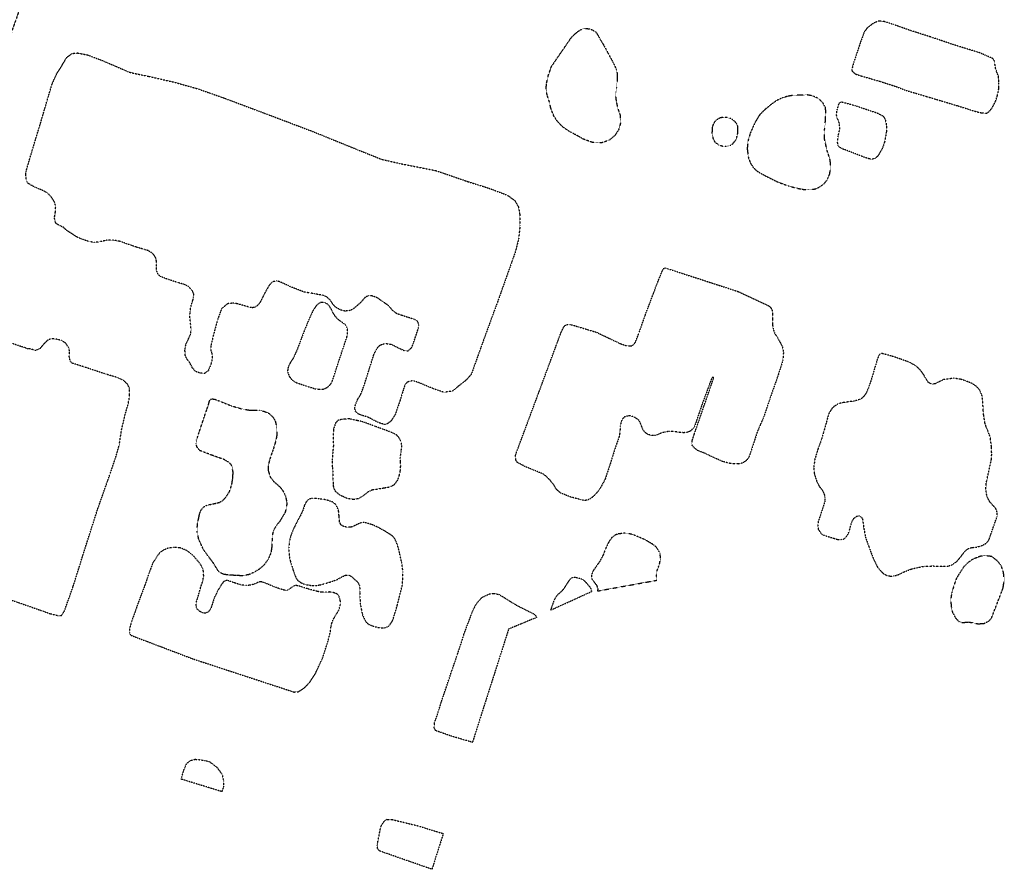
# Model space of a CAD drawing. Extents: x 386669 to 390179, y 98127 to 99995.
# Tile 3 of 9: x 387816 to 388458, y 98537 to 99091. Entities that reach past the tile are written whole.
import ezdxf

# ---------------------------------------------------------------- set-up
doc = ezdxf.new("R2010")
doc.units = 0
doc.header["$LTSCALE"] = 0.005
doc.header["$MEASUREMENT"] = 0
doc.linetypes.add('DGN Style 5', pattern=[20, 10, -10])
doc.linetypes.add('DGN Style 7', pattern=[57.5, 25, -10, 12.5, -10])
doc.layers.add('E_DTM_Building', color=3, linetype='DGN Style 5', lineweight=25)
doc.layers.add('E_DTM_ObscureArea', color=1, linetype='DGN Style 7', lineweight=25)

msp = doc.modelspace()

# ---------------------------------------------------------------- linework, layer by layer
at = {"layer": 'E_DTM_Building'}
for points in [[(388377.67, 99050.46, 1602.87), (388387.39, 99047.35, 1602.94), (388394.43, 99044.63, 1602.93), (388408.34, 99040.52, 1602.8), (388428.19, 99034.56, 1602.9), (388439.65, 99030.95, 1603), (388443.65, 99029.98, 1602.81), (388446.88, 99029.81, 1602.68), (388448.65, 99031.01, 1602.46), (388450.27, 99032.97, 1601.99), (388452.72, 99037.53, 1601.3), (388453.98, 99041.4, 1600.73), (388454.9, 99046.24, 1599.99), (388454.92, 99049.56, 1599.53), (388454.6, 99053.8, 1599.08), (388453.57, 99056.53, 1598.82), (388452.82, 99058.66, 1598.7), (388452.42, 99060.39, 1598.54), (388452.26, 99062.88, 1598.31), (388451.78, 99064.42, 1598.19), (388450.81, 99065.49, 1598.16), (388442.37, 99069.2, 1598.16), (388425.94, 99074.24, 1597.82), (388410.35, 99079.53, 1597.79), (388397, 99083.78, 1597.72), (388386.1, 99087.61, 1597.95), (388379.76, 99089.66, 1598.13), (388376.67, 99089.89, 1598.32), (388375.09, 99089.41, 1598.5), (388372.29, 99087.99, 1598.77), (388368.73, 99085.16, 1599.05), (388367, 99082.72, 1599.32), (388364.42, 99075.78, 1600.41), (388359.71, 99061.51, 1602.65), (388358.88, 99058.23, 1603.19), (388359.04, 99057.34, 1603.22), (388360.04, 99056.37, 1603.24), (388361.25, 99055.4, 1603.2), (388364.92, 99054.17, 1603.02), (388377.67, 99050.46, 1602.87)], [(387861.21, 98946, 1604), (387856.15, 98947.69, 1604.1), (387854.1, 98948.59, 1603.94), (387853.42, 98948.91, 1600.77), (387850.41, 98950.83, 1600.42), (387846.34, 98953.5, 1600.15), (387844.44, 98955.35, 1600.12), (387843.82, 98955.54, 1604.01), (387841.11, 98956.96, 1605.53), (387839.56, 98957.96, 1605.79), (387838.88, 98959.55, 1605.73), (387838.55, 98961.7, 1605.69), (387839.18, 98965.3, 1605.68), (387839.38, 98968.92, 1605.72), (387838.72, 98971.62, 1605.62), (387836.52, 98975.08, 1605.59), (387834.61, 98977.07, 1605.53), (387831.99, 98978.93, 1605.54), (387826.25, 98981.34, 1605.62), (387823.12, 98982.97, 1605.88), (387821.36, 98984.05, 1605.91), (387820.34, 98985.67, 1605.91), (387819.82, 98989.29, 1605.9), (387819.96, 98991.61, 1605.93), (387823.66, 99004.21, 1606.11), (387829.09, 99022.03, 1606.8), (387833.74, 99037.82, 1607.26), (387836.98, 99048.71, 1607.28), (387840.08, 99055.65, 1607.31), (387842.71, 99059.72, 1607.23), (387844.02, 99061.86, 1607.54), (387843.99, 99061.96, 1607.04), (387846.79, 99066.38, 1607.19), (387850.06, 99068.76, 1607.28), (387853.69, 99069.09, 1607.31), (387860.22, 99067.78, 1607.32), (387869.94, 99064.09, 1607.4), (387888, 99056.36, 1607.31), (387900.05, 99053.82, 1607.29), (387916.84, 99050.01, 1607.49), (387932.28, 99045.63, 1607.64), (387948.77, 99039.87, 1607.65), (387984.03, 99026.62, 1607.64), (388007.01, 99017.92, 1607.74), (388031.57, 99007.92, 1607.81), (388052.12, 98999.69, 1607.89), (388063.74, 98997.03, 1607.93), (388087.72, 98992.28, 1608.35), (388108.04, 98985.28, 1608.33), (388121.74, 98980.98, 1608.18), (388133.97, 98976.39, 1608.04), (388138.91, 98972.91, 1607.96), (388141.4, 98968.64, 1607.96), (388142.15, 98963.83, 1608.08), (388142.37, 98956.73, 1608.13), (388141.53, 98948.21, 1608.18), (388139.35, 98939.46, 1608.35), (388132.89, 98921.19, 1608.57), (388127.68, 98906.66, 1608.65), (388118.94, 98882.81, 1608.53), (388110.55, 98859.41, 1608.35), (388106.87, 98855.37, 1608.24), (388102.07, 98851.61, 1608.14), (388098.13, 98848.36, 1608.08), (388092.69, 98847.71, 1607.92), (388086.3, 98849.85, 1607.89), (388076.31, 98854.01, 1607.86), (388072.28, 98855.29, 1607.8), (388069.11, 98854.5, 1607.72), (388067.35, 98852.8, 1607.69), (388066.34, 98849.8, 1607.62), (388063.92, 98841.9, 1607.31), (388061.05, 98833.53, 1606.73), (388058.35, 98829.12, 1606.67), (388056.02, 98827.29, 1606.58), (388054.13, 98826.68, 1606.52), (388050.99, 98827.59, 1606.34), (388048.22, 98828.85, 1606.06), (388045.28, 98830.39, 1605.76), (388042.65, 98831.66, 1605.59), (388039.41, 98832.61, 1605.57), (388036.8, 98833.59, 1605.53), (388035.06, 98835.21, 1605.62), (388034.47, 98837.63, 1605.69), (388035.25, 98840.32, 1605.82), (388036.47, 98843.14, 1606.37), (388038.47, 98846.4, 1606.66), (388039.74, 98849.75, 1607.19), (388040.84, 98852.76, 1607.41), (388044.11, 98863.22, 1607.31), (388047.1, 98872.65, 1607.37), (388049.07, 98876.43, 1607.4), (388051.04, 98878.58, 1607.46), (388054.54, 98879.63, 1607.55), (388058.52, 98878.97, 1607.64), (388064.04, 98876.21, 1607.71), (388067.41, 98874.69, 1607.78), (388069.47, 98874.87, 1607.89), (388071.6, 98876.84, 1607.98), (388072.69, 98879.37, 1608.02), (388074.54, 98884.87, 1608.26), (388076.15, 98889.79, 1608.35), (388076.26, 98891.72, 1608.42), (388075.8, 98893.61, 1608.47), (388074.62, 98894.74, 1608.5), (388072.85, 98895.44, 1608.5), (388064.94, 98897.96, 1608.32), (388061.84, 98899.06, 1608.2), (388059.66, 98900.65, 1608.02), (388057.75, 98902.78, 1607.81), (388056.7, 98904.06, 1607.71), (388055.38, 98905.08, 1607.68), (388051.56, 98907.67, 1607.65), (388048.89, 98909.57, 1607.61), (388045.4, 98910.69, 1607.67), (388043.42, 98910.7, 1607.69), (388041.23, 98909.6, 1607.69), (388038.37, 98906.29, 1607.62), (388034.69, 98903.01, 1607.59), (388033.08, 98901.8, 1607.67), (388030.88, 98900.94, 1607.8), (388028.15, 98900.67, 1607.92), (388025.27, 98901.44, 1607.92), (388022.47, 98902.94, 1607.87), (388020.43, 98904.83, 1607.83), (388018.54, 98907.93, 1607.78), (388016.25, 98909.85, 1607.75), (388013.68, 98910.98, 1607.71), (388010.52, 98911.5, 1607.62), (388008.46, 98911.99, 1607.67), (388005.06, 98912.54, 1607.72), (388001.86, 98913, 1607.74), (387993.02, 98916.42, 1607.74), (387985.49, 98919.88, 1607.78), (387983.43, 98920.37, 1607.83), (387980.73, 98919.71, 1607.86), (387978.62, 98917.46, 1607.83), (387975.81, 98912.51, 1607.4), (387972.92, 98906.7, 1606.97), (387970.97, 98904.21, 1606.82), (387969.16, 98903.08, 1606.77), (387967.64, 98902.89, 1606.77), (387965.25, 98903.36, 1606.76), (387958.09, 98905.44, 1606.7), (387955.03, 98905.87, 1606.55), (387951.59, 98905.5, 1606.4), (387947.58, 98902.16, 1606.05), (387944.88, 98894.77, 1605.47), (387942.29, 98885.08, 1604.87), (387940.59, 98877.94, 1604.28), (387940.64, 98874.96, 1604.15), (387941.33, 98873.18, 1604.1), (387941.48, 98869.39, 1603.94), (387940.56, 98865.82, 1603.82), (387938.9, 98861.76, 1603.86), (387936.65, 98860.08, 1603.92), (387933.86, 98860.14, 1603.89), (387930.7, 98861.28, 1603.82), (387928.52, 98863.78, 1603.74), (387926.86, 98867.04, 1603.79), (387924.92, 98869.56, 1603.88), (387923.96, 98871.81, 1603.91), (387923.68, 98875.35, 1603.8), (387924.35, 98879.05, 1603.76), (387926.13, 98882.73, 1603.8), (387927.34, 98885.6, 1603.91), (387927.72, 98888.65, 1604.04), (387927.4, 98892.82, 1604.22), (387926.95, 98896.78, 1604.4), (387927.05, 98900.44, 1604.47), (387927.72, 98904.19, 1604.61), (387928.8, 98907.53, 1604.71), (387929.34, 98909.59, 1604.83), (387929.44, 98911.81, 1604.96), (387928.58, 98913.91, 1605.05), (387926.29, 98916.51, 1605.23), (387923.16, 98918.13, 1605.27), (387918.85, 98919.34, 1605.29), (387911.62, 98921.76, 1604.99), (387908.02, 98923.11, 1604.93), (387906.25, 98924.49, 1604.77), (387905.08, 98927.54, 1604.55), (387905.16, 98930.09, 1604.52), (387905.2, 98933.18, 1604.47), (387904.45, 98935.87, 1604.4), (387902.91, 98938.03, 1604.28), (387901.24, 98939.27, 1604.18), (387899.6, 98940.17, 1604.1), (387896.5, 98941.12, 1604.1), (387891.95, 98942.42, 1604.2), (387881.31, 98946.15, 1604.03), (387877.03, 98946.98, 1603.95), (387872.89, 98946.95, 1603.95), (387867.58, 98945.74, 1603.98), (387864.47, 98945.54, 1603.98), (387861.21, 98946, 1604)], [(388350.09, 99014.99, 1608.94), (388351.03, 99019.46, 1608.87), (388350.93, 99022.43, 1608.82), (388350.26, 99024.8, 1608.73), (388349.22, 99026.96, 1608.65), (388348.87, 99029.35, 1608.63), (388349.41, 99032.04, 1608.09), (388350.6, 99036.29, 1607.3), (388352.1, 99037.24, 1607.08), (388360.92, 99034.83, 1606.6), (388375.79, 99029.83, 1606.36), (388379.28, 99027.92, 1606.51), (388380.79, 99025.75, 1606.73), (388381.49, 99021.63, 1607.17), (388381.43, 99017.36, 1607.78), (388380.32, 99011.18, 1608.5), (388379.04, 99007.45, 1608.95), (388378.25, 99005.79, 1609.2), (388376.67, 99003.13, 1609.25), (388375.29, 99001.19, 1609.28), (388373.92, 99000.25, 1609.3), (388372.39, 98999.82, 1609.29), (388370.54, 98999.93, 1609.26), (388368.02, 99000.72, 1609.26), (388364.43, 99002.05, 1609.29), (388352.87, 99006.5, 1609.2), (388350.66, 99007.78, 1609.13), (388349.93, 99008.73, 1609.06), (388349.61, 99010.7, 1608.95), (388350.09, 99014.99, 1608.94)], [(388224.13, 98898.13, 1608.57), (388232.86, 98921.19, 1608.17), (388235.89, 98928.45, 1607.95), (388237.38, 98928.83, 1607.9), (388284.8, 98913.44, 1608.19), (388304.77, 98904.13, 1608.35), (388305.98, 98903.07, 1608.35), (388306.96, 98901.05, 1608.39), (388307.22, 98898.61, 1608.6), (388307.08, 98894.95, 1608.8), (388307.12, 98892.02, 1608.88), (388307.55, 98889.11, 1608.91), (388308.49, 98886.24, 1608.98), (388311.35, 98881.73, 1608.95), (388313.67, 98877.29, 1608.92), (388314.28, 98873.78, 1608.82), (388313.87, 98868.45, 1608.63), (388310.52, 98858.05, 1608.64), (388305.33, 98843.22, 1608.63), (388301.6, 98832.08, 1608.64), (388297.23, 98821.99, 1608.53), (388294.2, 98812.61, 1608.58), (388291.97, 98806.02, 1608.67), (388290.3, 98803.4, 1608.73), (388287.85, 98801.64, 1608.88), (388285.06, 98800.93, 1608.99), (388280.02, 98801.17, 1609.23), (388274.78, 98802.49, 1609.24), (388267.61, 98805.62, 1609.21), (388262.96, 98807.97, 1609.18), (388258.1, 98809.84, 1609.1), (388256.2, 98811.37, 1609.05), (388254.87, 98812.85, 1609.05), (388254.54, 98814.29, 1609.05), (388254.87, 98816.59, 1609.11), (388256.13, 98820.5, 1609.14), (388262.07, 98837.61, 1608.98), (388268.76, 98857.08, 1608.64), (388268.6, 98857.45, 1608.64), (388268.31, 98857.48, 1608.64), (388267.85, 98857.31, 1608.64), (388267.33, 98856.56, 1608.66), (388261.21, 98839.92, 1608.88), (388256.36, 98825.73, 1609.01), (388254.97, 98823.7, 1609.1), (388253.54, 98822.42, 1609.07), (388251.42, 98821.57, 1609.1), (388249.21, 98821.33, 1609.05), (388246.21, 98821.61, 1609.05), (388242.62, 98822.09, 1609.07), (388239.77, 98822.19, 1609.08), (388236.72, 98821.75, 1609.18), (388234.59, 98821.09, 1609.3), (388232.05, 98820.03, 1609.46), (388230.19, 98819.48, 1609.59), (388228.2, 98819.64, 1609.61), (388226.23, 98820.03, 1609.64), (388224.05, 98821.45, 1609.71), (388222.71, 98823.16, 1609.65), (388221.92, 98825.1, 1609.58), (388221.22, 98827.09, 1609.4), (388220.19, 98829.11, 1609.3), (388218.78, 98830.39, 1609.23), (388216.86, 98831.59, 1609.18), (388214.78, 98832.26, 1609.17), (388212.64, 98832.26, 1609.17), (388210.65, 98831.66, 1609.23), (388209.13, 98830.19, 1609.27), (388208.31, 98828.29, 1609.29), (388207.77, 98825.6, 1609.32), (388207.59, 98822.56, 1609.32), (388207.33, 98819.98, 1609.4), (388207, 98818.59, 1609.69), (388205.48, 98814.23, 1609.89), (388204.09, 98810.21, 1609.81), (388201.07, 98800.54, 1609.58), (388197.86, 98790.95, 1609.46), (388195.54, 98786.59, 1609.4), (388193.3, 98783.12, 1609.34), (388190.6, 98780.15, 1609.29), (388188.63, 98778.51, 1609.26), (388186.47, 98777.38, 1609.24), (388184.5, 98777.15, 1609.24), (388182.05, 98777.66, 1609.27), (388175.26, 98779.44, 1609.23), (388168.98, 98781.97, 1609.27), (388165.97, 98784.57, 1609.29), (388164.81, 98786.71, 1609.18), (388163.93, 98787.93, 1609.16), (388162.1, 98790.22, 1609.15), (388159.62, 98792.8, 1609.08), (388157.44, 98794.44, 1608.99), (388150.28, 98797.34, 1608.73), (388146.17, 98799.04, 1608.63), (388140.55, 98802, 1608.38), (388139.63, 98803.53, 1608.35), (388139.38, 98806.64, 1608.32), (388154.7, 98847.75, 1608.16), (388169.23, 98886.94, 1608.08), (388171.27, 98890.97, 1608.13), (388172.99, 98891.95, 1608.14), (388175.29, 98892, 1608.18), (388180.59, 98890.42, 1608.44), (388192.22, 98886.9, 1608.66), (388196.21, 98885, 1608.77), (388207.87, 98879.45, 1609.05), (388212.28, 98877.99, 1609.21), (388214.79, 98877.92, 1609.23), (388216.08, 98878.52, 1609.24), (388217.54, 98880.04, 1609.23), (388219.98, 98886.3, 1609.05), (388224.13, 98898.13, 1608.57)], [(388001.53, 98887.73, 1606.05), (387997.1, 98875.99, 1606.02), (387994.36, 98869.89, 1605.85), (387992.09, 98866.43, 1605.59), (387990.85, 98863.32, 1605.38), (387990.65, 98861.14, 1605.24), (387991.81, 98858.13, 1605.16), (387993.71, 98855.61, 1605.26), (387996.6, 98853.97, 1605.3), (388003.64, 98851.59, 1605.53), (388008.54, 98850.08, 1605.6), (388011.75, 98849.67, 1605.53), (388014.33, 98849.88, 1605.53), (388016.2, 98850.68, 1605.57), (388017.95, 98851.99, 1605.75), (388019.23, 98853.71, 1606.22), (388019.95, 98855.25, 1607.13), (388021.04, 98858.49, 1607.26), (388025.37, 98871.77, 1607.34), (388029.4, 98883.76, 1607.43), (388029.98, 98887.32, 1607.43), (388029.59, 98889.74, 1607.43), (388028.88, 98891.04, 1607.43), (388028.19, 98891.96, 1607.52), (388027.18, 98892.76, 1607.62), (388025.87, 98893.59, 1607.72), (388024.51, 98894.61, 1607.78), (388023.08, 98895.81, 1607.65), (388021.78, 98897.32, 1607.61), (388020.71, 98898.93, 1607.61), (388019.38, 98901.64, 1607.61), (388018.09, 98903.81, 1607.59), (388016.64, 98905.31, 1607.53), (388014.81, 98906.2, 1607.41), (388012.72, 98906.4, 1607.25), (388010.85, 98905.55, 1607.17), (388009.63, 98904.46, 1607.07), (388007.34, 98901.19, 1606.92), (388004.89, 98895.88, 1606.6), (388001.53, 98887.73, 1606.05)], [(387871.99, 98786.32, 1604.37), (387874.83, 98794.29, 1604.56), (387878.78, 98806.02, 1604.68), (387880.86, 98813.44, 1604.7), (387882.4, 98823.52, 1604.67), (387884.77, 98833.61, 1604.66), (387886.61, 98839.75, 1604.47), (387887.23, 98843.1, 1604.45), (387887.58, 98846.34, 1604.37), (387887.51, 98850.25, 1604.11), (387886.26, 98853.02, 1603.91), (387883.39, 98855.58, 1603.7), (387879.49, 98857.38, 1603.61), (387872.27, 98859.48, 1603.78), (387857.96, 98864.24, 1603.82), (387850.06, 98866.71, 1603.91), (387848.9, 98867.99, 1603.88), (387848.19, 98871.11, 1603.69), (387848.45, 98874.26, 1603.45), (387847.96, 98876.74, 1603.23), (387845.8, 98879.87, 1603.04), (387843.13, 98881.47, 1602.9), (387839.66, 98882.41, 1602.94), (387836.2, 98882.6, 1603.13), (387833.98, 98881.62, 1603.25), (387831.57, 98879.18, 1603.58), (387829.75, 98877.05, 1603.79), (387829.05, 98876.19, 1605.43), (387826.34, 98875.02, 1605.5), (387825.34, 98875.32, 1604.54), (387821.92, 98876.22, 1604.51), (387821.13, 98876.1, 1605.37), (387818.98, 98876.91, 1605.38), (387816.51, 98877.64, 1605.39), (387803.43, 98882.2, 1605.38)], [(388425.46, 98856.85, 1609.17), (388418.93, 98856.05, 1608.99), (388413.42, 98853.32, 1608.92), (388411.97, 98853.04, 1608.93), (388410.45, 98853.23, 1608.99), (388408.61, 98854.43, 1609.04), (388407.19, 98856.71, 1609.04), (388405.9, 98859.09, 1609.05), (388403.86, 98861.94, 1609.17), (388401.13, 98864.6, 1609.24), (388396.75, 98867.25, 1609.21), (388390.54, 98869.41, 1609.2), (388386.38, 98870.89, 1609.27), (388384.69, 98871.35, 1609.56), (388378.66, 98873.04, 1609.55), (388377.21, 98872.71, 1609.64), (388376.34, 98871.51, 1609.71), (388374.96, 98867.35, 1609.93), (388373.33, 98861.8, 1610.16), (388371.93, 98857.02, 1610.4), (388370.11, 98851.5, 1610.44), (388368.52, 98847.61, 1610.32), (388367.01, 98845.33, 1610.21), (388365.37, 98843.66, 1610.08), (388363.43, 98842.78, 1609.99), (388360.6, 98841.98, 1609.77), (388357.03, 98841.51, 1609.37), (388352.8, 98840.95, 1609.1), (388350.2, 98840.26, 1609.05), (388347.23, 98838.46, 1608.99), (388345.47, 98836.5, 1608.95), (388343.84, 98833.83, 1608.88), (388342.28, 98828.05, 1608.79), (388340.66, 98822.35, 1608.64), (388338.99, 98816.66, 1608.47), (388336.82, 98810.74, 1608.22), (388334.67, 98803.64, 1608.19), (388334.1, 98798.72, 1608.09), (388334.47, 98794.48, 1608.04), (388335.96, 98789.75, 1608.07), (388337.65, 98786.36, 1608), (388339.71, 98783.74, 1607.93), (388340.81, 98781.35, 1607.94), (388341.43, 98779.12, 1608), (388341.31, 98776.65, 1608), (388340.57, 98774.18, 1607.97), (388336.93, 98763.15, 1607.98), (388336.72, 98760.58, 1608.06), (388337.05, 98758.38, 1608.12), (388338.38, 98756.19, 1608.22), (388339.75, 98754.76, 1608.23), (388346.66, 98752.61, 1608.26), (388349.65, 98751.76, 1608.31), (388351.78, 98751.76, 1608.38), (388353.38, 98751.95, 1608.39), (388355.02, 98752.96, 1608.39), (388356.36, 98754.99, 1608.12), (388357.26, 98757.09, 1608.06), (388358.7, 98762.67, 1608.12), (388360.31, 98765.57, 1608.19), (388362.03, 98766.82, 1608.22), (388363.57, 98767.11, 1608.23), (388365.04, 98766.45, 1608.23), (388365.94, 98764.9, 1608.29), (388366.55, 98759.96, 1608.22), (388367.84, 98753.13, 1608.1), (388370.22, 98746.42, 1608.01), (388372.91, 98739.25, 1608.04), (388375.59, 98733.79, 1608.22), (388377.39, 98731.59, 1608.51), (388379.67, 98729.32, 1608.83), (388381.97, 98728.19, 1608.91), (388384.22, 98727.77, 1608.93), (388386.53, 98727.92, 1608.93), (388389.23, 98728.76, 1608.95), (388392.58, 98730.4, 1609.05), (388397.33, 98732.32, 1609.07), (388401.76, 98733.36, 1609.21), (388406.72, 98734.35, 1609.46), (388412.06, 98734.41, 1609.64), (388418.43, 98734.16, 1609.73), (388421.73, 98734.38, 1609.73), (388423.77, 98734.98, 1609.73), (388427.37, 98737.21, 1609.81), (388430.22, 98740.71, 1609.83), (388432.92, 98744.34, 1609.73), (388435.46, 98746.02, 1609.73), (388437.33, 98746.47, 1609.71), (388440.29, 98746.76, 1609.64), (388443.27, 98747.52, 1609.56), (388446.08, 98748.84, 1609.52), (388447.68, 98750.42, 1609.52), (388448.53, 98751.84, 1609.52), (388453.68, 98766.67, 1609.61), (388453.8, 98769.24, 1609.61), (388452.97, 98771.74, 1609.67), (388451.7, 98773.13, 1609.73), (388448.83, 98776.4, 1609.84), (388447.15, 98779.7, 1609.89), (388446.41, 98783.82, 1609.94), (388446.55, 98788.23, 1609.97), (388447.17, 98791.02, 1609.93), (388450.13, 98804.56, 1609.8), (388450.19, 98807.93, 1609.78), (388450.05, 98812.23, 1609.74), (388449.28, 98818.24, 1609.68), (388447.96, 98821.9, 1609.64), (388446.61, 98825.13, 1609.59), (388445.78, 98827.68, 1609.56), (388444.98, 98832.69, 1609.49), (388444.66, 98836.13, 1609.45), (388444.37, 98841.32, 1609.4), (388443.84, 98845.88, 1609.3), (388442.29, 98849.28, 1609.27), (388439.95, 98851.78, 1609.24), (388436.94, 98853.67, 1609.18), (388433.29, 98855.14, 1609.17), (388429.76, 98856.28, 1609.15), (388425.46, 98856.85, 1609.17)], [(388020.4, 98787.64, 1604.93), (388020.63, 98785.54, 1604.95), (388021.8, 98783.16, 1605.04), (388024.84, 98780.76, 1605.11), (388029.75, 98778.53, 1605.35), (388033.78, 98777.98, 1605.53), (388037.01, 98778.48, 1605.88), (388040.26, 98780.37, 1606.12), (388043.37, 98782.88, 1606.54), (388045.98, 98784.16, 1606.73), (388047.79, 98784.37, 1606.74), (388053.83, 98785.39, 1606.88), (388057.64, 98786.07, 1606.94), (388060.29, 98787.49, 1606.94), (388062.47, 98790.23, 1606.88), (388063.65, 98793.53, 1606.88), (388064.3, 98796.75, 1606.94), (388064.51, 98799.56, 1606.98), (388064.33, 98802.24, 1606.61), (388064.23, 98804.59, 1606.51), (388064.76, 98809.05, 1606.52), (388065.27, 98812.98, 1606.54), (388064.67, 98815.59, 1606.58), (388063.39, 98818.15, 1606.55), (388061.69, 98819.96, 1606.54), (388057.86, 98821.83, 1606.49), (388047.37, 98825.62, 1606.17), (388041.26, 98827.92, 1605.82), (388038.65, 98828.76, 1605.6), (388035.82, 98829.34, 1605.5), (388031.62, 98830.32, 1605.35), (388027.15, 98830.27, 1605.35), (388023.79, 98829.52, 1605.36), (388022.07, 98827.73, 1605.41), (388020.65, 98823.74, 1605.2), (388020.39, 98818.14, 1605.2), (388020.58, 98812.91, 1605.29), (388020.18, 98808.79, 1605.35), (388019.75, 98803.48, 1605.3), (388019.9, 98798.96, 1605.24), (388020.27, 98795.62, 1605.24), (388020.33, 98790.19, 1604.71), (388020.4, 98787.64, 1604.93)], [(387794.05, 98717.9, 1604.4), (387835.68, 98703.35, 1603.86), (387841.61, 98701.87, 1603.79), (387843.13, 98702.11, 1603.75), (387844.96, 98704.79, 1603.78), (387850.72, 98720.93, 1603.49), (387858.06, 98744.36, 1603.68), (387866.59, 98771.04, 1604.17), (387871.99, 98786.32, 1604.37)], [(388022.79, 98725.45, 1606), (388026.3, 98727.41, 1606.05), (388028.57, 98728.44, 1606.08), (388030.9, 98728.45, 1606.18), (388032.6, 98727.35, 1606.34), (388034.24, 98725.82, 1606.56), (388036.57, 98723.74, 1606.61), (388037.65, 98721.47, 1606.8), (388037.89, 98717.8, 1607.03), (388037.87, 98713.84, 1607.12), (388038.15, 98709.52, 1607.31), (388038.92, 98705.56, 1607.36), (388039.53, 98702.66, 1607.43), (388040.9, 98699.53, 1607.48), (388042.2, 98697.47, 1607.46), (388044.16, 98696.05, 1607.51), (388046.02, 98695.34, 1607.51), (388049.49, 98694.4, 1607.45), (388053.48, 98693.91, 1607.58), (388056.81, 98695.2, 1607.62), (388059.4, 98699.1, 1607.77), (388062.16, 98708.33, 1607.77), (388065.65, 98722.08, 1607.62), (388066.03, 98730.6, 1607.54), (388065.28, 98736.29, 1607.48), (388063.78, 98742.88, 1607.44), (388062.47, 98748, 1607.32), (388060.7, 98752.22, 1607.32), (388059.64, 98753.51, 1607.33), (388058.26, 98754.58, 1607.41), (388056.26, 98755.94, 1607.51), (388054.23, 98757.12, 1607.51), (388051.37, 98758.75, 1607.45), (388049, 98759.95, 1607.45), (388045.93, 98761.34, 1607.39), (388041.17, 98762.73, 1607.34), (388040.42, 98762.8, 1606.11), (388038.57, 98762.58, 1606.05), (388036.53, 98761.7, 1606.04), (388034.63, 98760.74, 1606.05), (388032.73, 98759.92, 1606.05), (388031.44, 98759.65, 1606.02), (388029.05, 98759.77, 1605.88), (388026.72, 98760.41, 1605.61), (388025.35, 98761.4, 1605.45), (388024.58, 98763.31, 1605.23), (388024.28, 98767.21, 1605.03), (388023.96, 98770.68, 1604.89), (388022.41, 98774.31, 1604.74), (388019.91, 98776.16, 1604.58), (388017.48, 98777.07, 1604.48), (388014.54, 98777.81, 1604.5), (388011.25, 98778.16, 1604.38), (388008.66, 98778.41, 1604.22), (388006.33, 98778.49, 1604.12), (388004.32, 98777.85, 1603.88), (388002.62, 98775.92, 1603.75), (388001.64, 98773.76, 1603.61), (388000.67, 98770.76, 1603.53), (387999, 98767.15, 1603.61), (387996.62, 98762.79, 1603.63), (387994.43, 98758.41, 1603.58), (387992.6, 98753.58, 1603.65), (387991.76, 98749.98, 1603.78), (387991.51, 98746.65, 1603.86), (387991.69, 98741.06, 1604.11), (387992.47, 98737.66, 1604.24), (387993.3, 98734.96, 1604.38), (387994.36, 98731.58, 1604.61), (387995.29, 98728.79, 1605), (387996.33, 98726.44, 1605.43), (387997.45, 98724.88, 1605.75), (387999.5, 98723.47, 1606.07), (388001.95, 98722.42, 1606.14), (388005.82, 98721.74, 1606.18), (388009.18, 98721.68, 1606.27), (388012.04, 98722.14, 1606.25), (388015.21, 98723, 1606.15), (388018.55, 98723.96, 1606.08), (388022.79, 98725.45, 1606)], [(387897.74, 98722.4, 1603.52), (387893.36, 98710.83, 1603.79), (387888.67, 98697.56, 1603.78), (387887.62, 98693.71, 1603.92), (387887.58, 98690.77, 1604.14), (387888.14, 98689.31, 1604.24), (387929.03, 98673.78, 1605), (387994.86, 98652.17, 1607.05), (387997.78, 98652.41, 1607.09), (388001.5, 98654.79, 1607.12), (388004.95, 98658.33, 1607.18), (388008.9, 98664.33, 1607.19), (388013.6, 98674.52, 1607.12), (388017.1, 98685.34, 1607.1), (388018.69, 98691.74, 1607.09), (388018.93, 98694.41, 1607.09), (388019.48, 98696.83, 1607.13), (388020.63, 98699.84, 1607.03), (388022.41, 98702.71, 1606.97), (388024, 98705.43, 1606.99), (388024.87, 98707.91, 1606.99), (388025.33, 98710.13, 1606.99), (388024.99, 98712.44, 1606.94), (388024.13, 98714.9, 1606.87), (388022.93, 98716.18, 1606.82), (388021.01, 98716.94, 1606.76), (388018.18, 98717.46, 1606.7), (388015.63, 98717.24, 1606.57), (388012.55, 98717.28, 1606.41), (388009.9, 98717.85, 1606.38), (388003.96, 98719.47, 1606.3), (387998.06, 98721.32, 1606.1), (387995.84, 98721.74, 1605.89), (387993.89, 98720.91, 1605.71), (387992.21, 98719.45, 1605.59), (387990.22, 98718.48, 1605.48), (387988.39, 98718.64, 1605.32), (387985.44, 98719.57, 1605.17), (387982.09, 98720.75, 1604.92), (387975, 98723.74, 1604.58), (387972.91, 98724.17, 1604.57), (387970.91, 98723.48, 1604.57), (387968.73, 98722.5, 1604.7), (387966.16, 98721.82, 1604.77), (387963.84, 98721.71, 1604.86), (387961.22, 98721.82, 1604.87), (387959.51, 98722.27, 1604.9), (387956.22, 98723.32, 1604.87), (387951.98, 98724.81, 1604.83), (387950.61, 98725, 1604.8), (387948.94, 98724.1, 1604.8), (387947.39, 98722.09, 1604.81), (387945.16, 98718.4, 1604.74), (387942.82, 98713.58, 1604.84), (387940.53, 98706.48, 1604.87), (387938.89, 98704.37, 1604.81), (387937.26, 98703.66, 1604.71), (387935.52, 98703.78, 1604.63), (387933.56, 98704.63, 1604.43), (387931.77, 98706.29, 1604.24), (387930.92, 98708.51, 1604.01), (387931.22, 98711.1, 1603.89), (387932.2, 98714.01, 1603.84), (387934.06, 98720.61, 1603.78), (387935.42, 98724.71, 1603.61), (387935.96, 98727.88, 1603.5), (387935.66, 98731.87, 1603.42), (387933.92, 98735.53, 1603.4), (387929.42, 98740.89, 1603.37), (387925.19, 98744.34, 1603.4), (387920.49, 98746.28, 1603.42), (387916.23, 98746.56, 1603.42), (387912.85, 98746.06, 1603.48), (387909.72, 98744.78, 1603.55), (387907.4, 98743.18, 1603.53), (387905.55, 98740.82, 1603.58), (387902.67, 98736.25, 1603.59), (387900.01, 98729.08, 1603.66), (387897.74, 98722.4, 1603.52)], [(388189.24, 98717.84, 1609.81), (388188.68, 98719.8, 1609.78), (388187.39, 98721.46, 1609.76), (388185.29, 98723.84, 1609.7), (388183.39, 98725.47, 1609.7), (388181.35, 98726.19, 1609.65), (388178.52, 98726.85, 1609.64), (388176.48, 98726.77, 1609.59), (388175.3, 98726.03, 1609.59), (388174.47, 98725.03, 1609.57), (388173.52, 98723.55, 1609.58), (388172.62, 98722.16, 1609.71), (388171.54, 98720.48, 1609.87), (388170.41, 98718.89, 1610.02), (388169.31, 98717.73, 1610.02), (388168.1, 98716.66, 1609.96), (388167.11, 98715.79, 1609.97), (388165.92, 98714.39, 1610.02), (388164.6, 98712.12, 1610.03), (388162.28, 98705.58, 1610.09), (388189.24, 98717.84, 1609.81)], [(388139.94, 98708.9, 1609.5), (388151.13, 98703.28, 1609.73), (388152.48, 98702.18, 1609.75), (388153.14, 98700.81, 1609.75), (388134.94, 98693.23, 1609.54), (388111.32, 98619.32, 1609.73), (388109.68, 98619.84, 1609.71), (388097.46, 98623.42, 1609.6), (388087.42, 98626.95, 1609.51), (388086.44, 98628.67, 1609.42), (388086.47, 98631.94, 1609.39), (388087.46, 98634.55, 1609.27), (388089.47, 98640.6, 1609.19), (388091.18, 98646.1, 1609.18), (388093.88, 98654.07, 1609.22), (388097.71, 98665.53, 1609.21), (388101.31, 98676.01, 1609.19), (388104.73, 98686.28, 1609.09), (388105.95, 98690.4, 1609.06), (388111.87, 98705.99, 1608.91), (388114.15, 98710.08, 1608.93), (388117.74, 98714.07, 1608.99), (388122.32, 98716.15, 1609.05), (388125.37, 98716.54, 1609.11), (388128.64, 98715.84, 1609.19), (388131.94, 98713.89, 1609.27), (388135.9, 98711.4, 1609.4), (388139.76, 98709.01, 1609.49), (388139.94, 98708.9, 1609.5)], [(387921.2, 98595.36, 1607.31), (387923.27, 98602.04, 1607.17), (387924.87, 98605.56, 1607.12), (387927.29, 98607.49, 1607.04), (387930.27, 98608.31, 1607.06), (387933.03, 98608.06, 1607.15), (387936.28, 98607.6, 1607.61), (387939.7, 98606.81, 1607.74), (387944.51, 98603.13, 1607.89), (387947.88, 98598.59, 1608.08), (387948.98, 98594.23, 1608.11), (387948.97, 98590.72, 1608.11), (387947.85, 98587.18, 1608.11), (387921.2, 98595.36, 1607.31)], [(388092.32, 98559.87, 1609.65), (388084.87, 98536.53, 1609.91), (388050.57, 98548.55, 1609.76), (388049.41, 98550.2, 1609.65), (388049.1, 98551.87, 1609.58), (388049.32, 98552.94, 1609.55), (388051.52, 98564.29, 1609.45), (388053.82, 98568.1, 1609.25), (388055.58, 98569.13, 1609.09), (388058.62, 98569.08, 1609.11), (388076.7, 98564.68, 1609.37), (388085.84, 98561.76, 1609.6), (388092.32, 98559.87, 1609.65)]]:
    msp.add_polyline3d(points, dxfattribs=at)
at = {"layer": 'E_DTM_ObscureArea', "extrusion": (-0.622094, 0.223131, 0.750475), "elevation": -218328.74}
msp.add_lwpolyline([(-224522.2, 248865.63), (-224526.86, 249565.67), (-223895.38, 249569.86), (-223890.73, 248869.82)], close=True, dxfattribs=at)
at = {"layer": 'E_DTM_ObscureArea'}
for points in [[(388170.9, 99071.92, 1609.19), (388175.98, 99079.33, 1608.87), (388177.95, 99081.26, 1608.69), (388180.6, 99083.48, 1608.6), (388183.1, 99084.78, 1608.44), (388185.62, 99085.08, 1608.4), (388188.71, 99084.58, 1608.36), (388191.56, 99083.06, 1608.33), (388193.15, 99080.84, 1608.33), (388194.64, 99078.1, 1608.36), (388196.55, 99074.94, 1608.4), (388198.64, 99071.1, 1608.39), (388201.12, 99066.54, 1608.43), (388203.05, 99063.08, 1608.43), (388205.14, 99058.53, 1608.53), (388205.83, 99055.39, 1608.72), (388205.75, 99050.48, 1608.86), (388205.34, 99046.78, 1608.93), (388204.97, 99043.74, 1608.78), (388204.79, 99040.4, 1608.49), (388205.17, 99037.28, 1608.4), (388206.25, 99032.72, 1608.32), (388207.71, 99028.48, 1608.28), (388207.95, 99023.42, 1608.32), (388206.87, 99019.24, 1608.37), (388204.41, 99015.37, 1608.44), (388200.55, 99012.14, 1608.45), (388195.54, 99010.42, 1608.44), (388189.58, 99010.73, 1608.43), (388183.35, 99012.99, 1608.56), (388180.03, 99015.01, 1608.59), (388174.5, 99017.93, 1608.66), (388170.43, 99020.68, 1608.66), (388166.87, 99024.34, 1608.66), (388164.45, 99027.94, 1608.84), (388162.45, 99033.15, 1608.98), (388161.58, 99037.07, 1608.95), (388160.1, 99041.61, 1608.97), (388159.37, 99045.54, 1609.13), (388159.73, 99049.46, 1609.3), (388160.81, 99054.25, 1609.37), (388162.88, 99060.2, 1609.41), (388165.83, 99064.55, 1609.26), (388170.9, 99071.92, 1609.19)], [(388313.48, 99039.74, 1608.31), (388309.76, 99037.99, 1608.65), (388306.46, 99035.64, 1608.82), (388302.45, 99032.4, 1608.82), (388298.72, 99028.65, 1608.82), (388295.56, 99023.38, 1608.88), (388292.58, 99016.65, 1609), (388291.19, 99011.82, 1609.06), (388290.63, 99006.67, 1609.01), (388291.31, 99001.27, 1608.98), (388292.54, 98997.65, 1608.82), (388294.61, 98994.28, 1608.76), (388297.23, 98991.9, 1608.69), (388302.04, 98989.18, 1608.66), (388311.05, 98984.7, 1608.88), (388317.59, 98982.38, 1608.89), (388321.89, 98981.19, 1608.92), (388326.55, 98980.16, 1609.01), (388331.25, 98979.85, 1609.13), (388335.06, 98980.39, 1609.19), (388337.91, 98981.71, 1609.3), (388340.76, 98983.74, 1609.36), (388342.69, 98986.09, 1609.45), (388344.47, 98990.09, 1609.42), (388345.21, 98994.73, 1609.35), (388344.77, 98999.2, 1609.13), (388342.74, 99005.65, 1608.98), (388341.07, 99013.12, 1608.95), (388341.1, 99018.53, 1608.94), (388341.68, 99024.86, 1608.79), (388341.97, 99029.9, 1608.35), (388341.75, 99033.34, 1607.96), (388340.13, 99036.36, 1607.58), (388337.39, 99039.22, 1607.39), (388333.33, 99041.08, 1607.3), (388329.6, 99041.74, 1607.53), (388325.59, 99041.53, 1607.64), (388320.1, 99041.36, 1608), (388316.83, 99040.77, 1608.25), (388313.48, 99039.74, 1608.31)], [(388272.85, 99026.68, 1609.01), (388269.75, 99024.73, 1609.09), (388268.42, 99022.56, 1609.13), (388267.8, 99020.58, 1609.11), (388267.62, 99016.78, 1609.13), (388268.31, 99013.41, 1609.13), (388269.52, 99010.89, 1609.1), (388272.09, 99009.16, 1609.07), (388274.66, 99008.33, 1609.07), (388276.89, 99008.19, 1609.03), (388279.05, 99008.52, 1609.03), (388281.01, 99009.69, 1609.01), (388283.16, 99012.2, 1609.01), (388284.2, 99015.16, 1609), (388284.6, 99017.74, 1608.97), (388284.52, 99021.19, 1608.95), (388283.43, 99023.44, 1608.95), (388281.71, 99025.18, 1608.95), (388279.93, 99026.24, 1608.89), (388277.33, 99026.93, 1608.92), (388274.85, 99027.1, 1609), (388272.85, 99026.68, 1609.01)], [(387932.89, 98766.53, 1602.57), (387933.3, 98768.75, 1602.55), (387934.41, 98771.06, 1602.47), (387935.92, 98772.98, 1602.54), (387937.95, 98774, 1602.64), (387940.76, 98774.65, 1602.77), (387943.79, 98775.31, 1602.99), (387946.23, 98775.89, 1603.07), (387948.21, 98777, 1603.07), (387950.18, 98778.99, 1603.12), (387952.73, 98782.84, 1603.25), (387954.33, 98787.66, 1603.35), (387954.85, 98791.15, 1603.35), (387955.17, 98795.46, 1603.32), (387954.32, 98799.88, 1603.33), (387952.6, 98801.92, 1603.42), (387949.07, 98803.92, 1603.59), (387941.19, 98806.72, 1603.76), (387933.58, 98809.63, 1603.76), (387931.67, 98811.8, 1603.81), (387930.92, 98814.08, 1603.72), (387931.23, 98816.48, 1603.73), (387932.91, 98821.44, 1603.73), (387936.27, 98831.45, 1603.65), (387938, 98836.42, 1603.5), (387938.74, 98838.61, 1603.36), (387939.24, 98840.28, 1603.68), (387939.69, 98842.03, 1603.91), (387940.41, 98843.1, 1604.05), (387941.51, 98843.41, 1604.14), (387943.3, 98843.15, 1604.18), (387954.26, 98838.83, 1604.22), (387960.4, 98837.03, 1604.28), (387965.49, 98836.15, 1604.22), (387968.49, 98836.02, 1604.25), (387972.36, 98835.99, 1604.28), (387975.34, 98835.3, 1604.31), (387978.46, 98834.06, 1604.34), (387981.14, 98831.57, 1604.33), (387982.6, 98829.2, 1604.28), (387983.66, 98824.37, 1604.14), (387983.75, 98820.08, 1604.05), (387982.95, 98815.92, 1603.89), (387981.18, 98810.12, 1603.65), (387979.02, 98803.96, 1603.58), (387977.94, 98799.64, 1603.56), (387978.1, 98796.57, 1603.56), (387979.29, 98792.55, 1603.58), (387981.48, 98789.66, 1603.56), (387984, 98787.54, 1603.55), (387985.89, 98785.75, 1603.55), (387987.62, 98783.53, 1603.55), (387989.4, 98779.82, 1603.52), (387990.23, 98775.77, 1603.46), (387989.93, 98772.39, 1603.42), (387989.1, 98769.44, 1603.33), (387987.08, 98765.95, 1603.2), (387985.48, 98763.33, 1603.25), (387983.44, 98761, 1603.33), (387981.44, 98757.42, 1603.43), (387980.58, 98754.15, 1603.49), (387980.55, 98750.88, 1603.56), (387980.35, 98746.81, 1603.59), (387979.85, 98743.04, 1603.66), (387978.03, 98738.82, 1603.76), (387975.33, 98735.05, 1603.84), (387972.07, 98732.18, 1603.88), (387968.74, 98730.24, 1604.07), (387965.34, 98728.76, 1604.27), (387961.42, 98727.99, 1604.4), (387957.26, 98728.19, 1604.47), (387951.83, 98728.53, 1604.51), (387948.81, 98728.99, 1604.58), (387946.25, 98730.36, 1604.57), (387944.99, 98731.82, 1604.34), (387943.84, 98733.71, 1603.81), (387942.27, 98736.36, 1603.81), (387938.54, 98741.34, 1603.36), (387935.98, 98744.76, 1603.4), (387934.41, 98748.11, 1603.23), (387932.73, 98751.78, 1603.14), (387931.59, 98757.07, 1602.96), (387931.92, 98762.09, 1602.78), (387932.89, 98766.53, 1602.57)], [(388231.63, 98725.1, 1609.45), (388231.49, 98728.6, 1609.54), (388231.8, 98731.13, 1609.55), (388232.68, 98733.69, 1609.54), (388233.52, 98736.07, 1609.52), (388234.1, 98739.56, 1609.54), (388233.76, 98742.57, 1609.57), (388232.72, 98744.68, 1609.51), (388231.05, 98747.04, 1609.42), (388228.76, 98748.73, 1609.36), (388224.48, 98751.3, 1609.35), (388216.49, 98754.71, 1609.33), (388213.02, 98755.62, 1609.33), (388209.98, 98755.75, 1609.33), (388206.5, 98755.29, 1609.35), (388204.42, 98754.59, 1609.38), (388202.12, 98752.73, 1609.39), (388200.26, 98750.05, 1609.42), (388198.43, 98746.19, 1609.48), (388196.64, 98741.58, 1609.54), (388194.41, 98737.41, 1609.58), (388191.94, 98733.88, 1609.64), (388190.07, 98731.21, 1609.7), (388189.21, 98729.16, 1609.74), (388189.04, 98727.4, 1609.77), (388189.28, 98725.9, 1609.8), (388190.58, 98724.18, 1609.78), (388192.34, 98721.79, 1609.8), (388193.1, 98719.61, 1609.77), (388193.01, 98718.09, 1609.73), (388231.63, 98725.1, 1609.45)], [(388457.88, 98730.22, 1609.39), (388456.35, 98734.77, 1609.31), (388454.19, 98737.51, 1609.25), (388450.3, 98740.53, 1608.94), (388450.2, 98740.57, 1609.44), (388445.33, 98741.19, 1609.71), (388442.78, 98740.68, 1609.75), (388438.04, 98738.93, 1609.69), (388434.91, 98736.75, 1609.68), (388431.93, 98733.83, 1609.65), (388429, 98729.33, 1609.49), (388427.16, 98726.39, 1609.48), (388425.5, 98721.52, 1609.46), (388424.11, 98716.97, 1609.37), (388423.59, 98713.47, 1609.29), (388423.58, 98711.34, 1609.19), (388423.68, 98708.37, 1609.14), (388424.59, 98704.22, 1609.32), (388426.67, 98700.44, 1609.55), (388428.75, 98698.15, 1609.65), (388431.22, 98697.52, 1609.72), (388435.26, 98697.87, 1609.8), (388435.35, 98697.84, 1609.3), (388441.48, 98696.65, 1609.57), (388445.33, 98697, 1609.68), (388448.16, 98698.37, 1609.69), (388450.02, 98700.28, 1609.71), (388457.65, 98720.04, 1609.6), (388458.42, 98725.74, 1609.57), (388457.88, 98730.22, 1609.39)]]:
    msp.add_polyline3d(points, dxfattribs=at)

doc.saveas('drawing.dxf')
